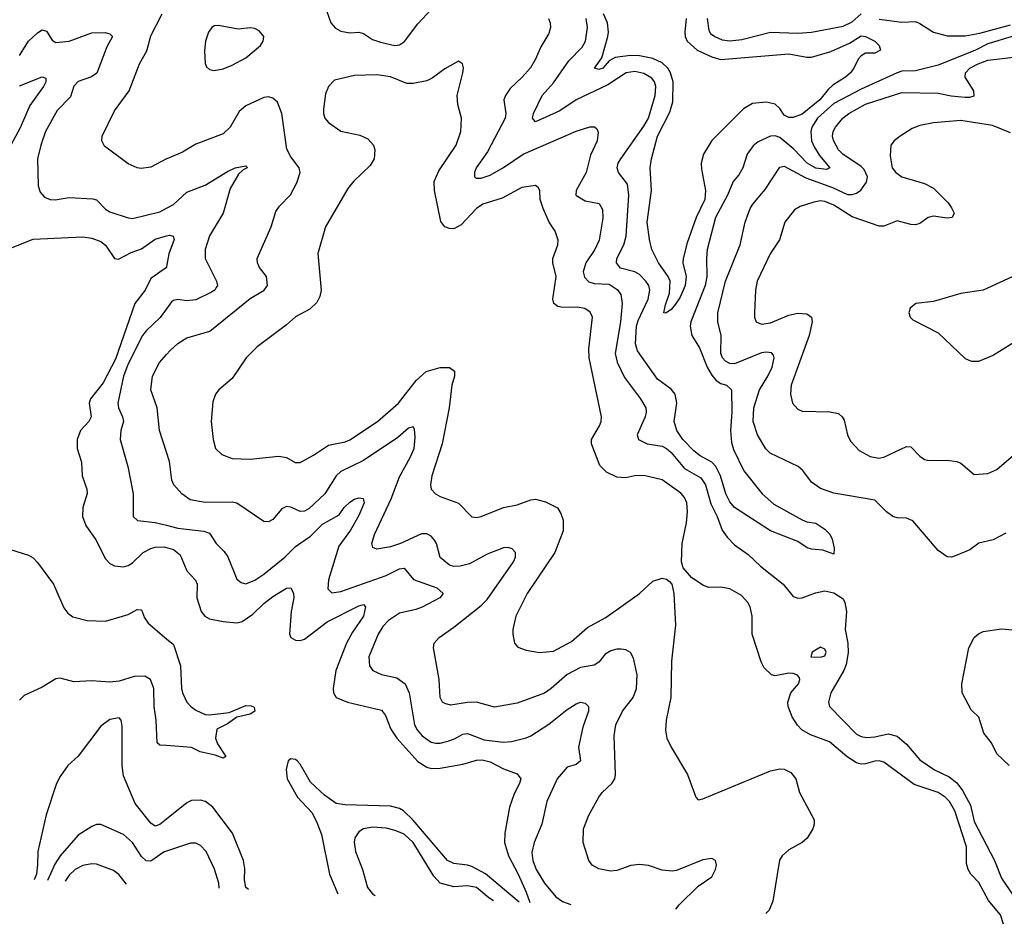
# Model space of a CAD drawing. Header units: inches. Extents: x 1694797 to 1849917, y 907313 to 1017959.
# Tile 2 of 256: x 1699351 to 1703703, y 913708 to 917705. Entities that reach past the tile are written whole.
import ezdxf

# ---------------------------------------------------------------- set-up
doc = ezdxf.new("R2010")
doc.units = ezdxf.units.IN
doc.header["$MEASUREMENT"] = 0
doc.layers.add('B6991', color=7, linetype='Continuous')
doc.layers.add('B7901', color=7, linetype='Continuous')

msp = doc.modelspace()

# ---------------------------------------------------------------- linework, layer by layer
at = {"layer": 'B6991', "color": 5}
for points, elevation in [([(1700000, 917089.5), (1699930, 917052.8), (1699887.4, 917047.4), (1699870, 917050.2), (1699830, 917067.8), (1699725.5, 917145.5), (1699714.4, 917170), (1699715.8, 917190), (1699770, 917301.6), (1699834.7, 917390), (1699880.8, 917510), (1699912.7, 917567.3), (1699930, 917634), (1699980.9, 917730)], 860), ([(1699350, 917545.7), (1699390.4, 917609.6), (1699430, 917646.9), (1699450, 917659.6), (1699470, 917653.7), (1699494, 917614), (1699510, 917603.2), (1699570, 917609.5), (1699670, 917645.9), (1699728.2, 917648.2), (1699750, 917642.4), (1699761.3, 917630), (1699735.8, 917584.2), (1699691.3, 917468.7), (1699667.9, 917452.1), (1699610, 917431.1), (1699590, 917410.8), (1699575.8, 917364.2), (1699516.9, 917303.1), (1699465.4, 917210), (1699444.4, 917150), (1699430.2, 917089.8), (1699433.1, 916970), (1699442, 916942), (1699460.4, 916920.4), (1699486, 916910), (1699508.1, 916908.1), (1699570, 916919.2), (1699673.9, 916913.8), (1699690, 916909.1), (1699730, 916867.1), (1699750, 916855), (1699830, 916829.1), (1699850, 916826.9), (1699970, 916855.3), (1700000, 916871.8)], 840), ([(1699350, 917412.1), (1699450, 917452), (1699466.4, 917446.4), (1699466, 917430), (1699456.1, 917410), (1699395, 917325), (1699353.4, 917226.6), (1699312.1, 917150)], 820), ([(1699310, 916694.9), (1699410, 916734.8), (1699630, 916744.6), (1699670, 916738.7), (1699710, 916724.1), (1699730, 916709), (1699769.4, 916649.4), (1699787.3, 916647.3), (1699844, 916676), (1699890, 916692.7), (1699950, 916734.6), (1700000, 916749.2)], 820), ([(1700000, 916614.7), (1699999.2, 916610), (1699930, 916560.7), (1699905.9, 916510), (1699860.5, 916450), (1699774.9, 916205.1), (1699719.6, 916100.4), (1699664.2, 916030), (1699658.5, 916010), (1699666.5, 915950), (1699656.6, 915930), (1699619.2, 915890), (1699604.7, 915850), (1699605.5, 915810), (1699623.6, 915750), (1699626.4, 915690), (1699647.3, 915630), (1699649.1, 915610.9), (1699630.2, 915550), (1699629.2, 915510), (1699643.9, 915470), (1699687.3, 915407.3), (1699730, 915322.3), (1699750, 915301.8), (1699770, 915292.1), (1699810, 915287.1), (1699830, 915292.5), (1699850, 915305.7), (1699897, 915350), (1699930, 915368.3), (1699950, 915374), (1699990, 915375.4), (1700000, 915372.6)], 820), ([(1700000, 916427.3), (1699971.4, 916388.6), (1699910, 916330.5), (1699894.2, 916310), (1699830, 916184.1), (1699809.2, 916130), (1699785, 916010), (1699787.4, 915990), (1699805.6, 915950), (1699809.3, 915930), (1699798.5, 915890), (1699795.4, 915850), (1699828.9, 915731.1), (1699852.2, 915610), (1699852.7, 915510), (1699871.8, 915491.8), (1699950, 915483.5), (1700000, 915470.9)], 840), ([(1700000, 915793.8), (1699968.3, 915890), (1699958.5, 915990), (1699930.2, 916070), (1699937.4, 916130), (1699968.5, 916190), (1700000, 916225.4)], 860), ([(1699310, 915364.6), (1699390, 915338.6), (1699410, 915326.5), (1699430, 915306), (1699500.5, 915210), (1699545.5, 915105.5), (1699563.2, 915083.2), (1699586.3, 915066.3), (1699649.2, 915050.8), (1699730, 915047.5), (1699830, 915077.1), (1699870, 915098.4), (1699890, 915097.1), (1699901.9, 915061.9), (1699918.9, 915038.9), (1700000, 914969.5)], 780), ([(1700000, 914497.3), (1699970, 914499.5), (1699958, 914510), (1699954.8, 914610), (1699945.3, 914670), (1699944.1, 914750), (1699929.2, 914789.2), (1699904.2, 914804.2), (1699857.4, 914802.6), (1699790, 914782.5), (1699750, 914777.3), (1699670, 914784), (1699590, 914779.4), (1699530, 914795.2), (1699510, 914792.7), (1699450, 914756.2), (1699370, 914719.1), (1699350, 914698.3)], 780), ([(1700000, 914172.6), (1699970, 914148.6), (1699950, 914141.7), (1699930, 914154.6), (1699861.2, 914241.2), (1699810, 914364.5), (1699804.3, 914410), (1699803.7, 914583.7), (1699798.7, 914610), (1699790, 914620.7), (1699750, 914613.3), (1699710, 914584), (1699610, 914451.3), (1699564.2, 914410), (1699530, 914361.6), (1699514, 914330), (1699468.2, 914191.8), (1699430.9, 914030), (1699430.1, 913970.1), (1699424.5, 913930), (1699414.4, 913904.5)], 820), ([(1700000, 914030.9), (1699990, 914027.5), (1699930, 913987), (1699910, 913988.5), (1699890, 914008.3), (1699850, 914068.7), (1699810, 914105), (1699710, 914148.5), (1699690, 914148.5), (1699670, 914139.7), (1699610, 914101.5), (1699529.4, 914010.6), (1699506.4, 913973.6), (1699474.4, 913901.7)], 840), ([(1699822.3, 913885.8), (1699788.6, 913928.6), (1699765.1, 913945.1), (1699690, 913974), (1699670, 913975.7), (1699630, 913968.5), (1699595.9, 913950), (1699570, 913924.8), (1699551.8, 913898.2)], 860)]:
    msp.add_lwpolyline(points, dxfattribs=dict(at, elevation=elevation))
at = {"layer": 'B7901', "color": 5}
for points, elevation in [([(1700698.6, 917770), (1700726, 917690), (1700746.6, 917666.7), (1700770, 917654), (1700810, 917646.3), (1700850, 917649.8), (1700870, 917643.5), (1700910, 917617.8), (1700945, 917605), (1701008.7, 917591.3), (1701030, 917593.7), (1701051.6, 917608.4), (1701110, 917686), (1701210, 917793.5)], 860), ([(1701688.6, 917710), (1701695.8, 917690), (1701697.2, 917670), (1701690, 917643), (1701654.8, 917585.2), (1701630.5, 917529.5), (1701608.1, 917491.9), (1701571.9, 917450), (1701519.3, 917400.7), (1701498, 917370), (1701491.2, 917350), (1701499.5, 917290), (1701496.3, 917270), (1701419, 917121), (1701368.4, 917050), (1701360.7, 917030), (1701361.3, 917010), (1701370, 917003.9), (1701390, 917004.5), (1701430, 917017.5), (1701490, 917051.7), (1701576.5, 917110), (1701810, 917212.4), (1701871.2, 917231.2), (1701891.2, 917231.2), (1701902, 917222), (1701907.5, 917207.5), (1701903.1, 917170), (1701873.8, 917106.2), (1701855, 917030), (1701810.8, 916950), (1701808.5, 916930), (1701850, 916904.8), (1701912.4, 916892.4), (1701926.6, 916866.6), (1701927.8, 916827.8), (1701911.9, 916730), (1701892.9, 916690), (1701852.5, 916630), (1701840.7, 916590), (1701846.7, 916566.7), (1701867.1, 916547.1), (1701890, 916539.3), (1701956.2, 916536.2), (1701992.2, 916512.2), (1702008.4, 916490), (1702013.1, 916450), (1702006.3, 916370), (1701982.2, 916230), (1701991.5, 916191.5), (1702024, 916124), (1702095.3, 916030), (1702118.2, 915990), (1702120.3, 915970), (1702115.7, 915950), (1702080.8, 915870), (1702085.4, 915850), (1702124.5, 915830), (1702190, 915819.9), (1702210, 915809.9), (1702230, 915792.8), (1702290, 915721.2), (1702360.9, 915680.9), (1702382.8, 915650), (1702406, 915566), (1702434.4, 915510), (1702455.9, 915450), (1702477.8, 915417.8), (1702510, 915384), (1702570, 915342.2), (1702624.5, 915290), (1702725.3, 915210), (1702770, 915156.9), (1702790, 915148.3), (1702810, 915151), (1702867.8, 915172.2), (1702910, 915181.1), (1702950, 915172.2), (1702990, 915145.7), (1702998.4, 915130), (1703005, 915090), (1702999.5, 915010), (1703011.9, 914950), (1703012.3, 914907.7), (1703003.5, 914856.5), (1702993.5, 914830), (1702935.7, 914730), (1702926, 914690), (1702930.8, 914670), (1703050, 914548.2), (1703070, 914538), (1703093.3, 914533.3), (1703130, 914535.9), (1703190, 914549.2), (1703230, 914538.5), (1703270, 914503.5), (1703330, 914435.3), (1703394.7, 914390), (1703459.5, 914359.5), (1703492.8, 914332.8), (1703518.6, 914298.6), (1703553.9, 914233.9), (1703570, 914161.7), (1703659.8, 913990), (1703690, 913911.5), (1703739, 913839)], 860), ([(1703737.1, 917630), (1703630, 917598), (1703575.5, 917570), (1703410, 917503.7), (1703310, 917478.9), (1703250, 917476.6), (1703230, 917469.9), (1703070, 917398.2), (1702950, 917334.8), (1702876.8, 917270), (1702852.3, 917230), (1702847.5, 917210), (1702850.9, 917170), (1702862.4, 917142.4), (1702885.3, 917105.3), (1702931.3, 917050), (1702917.4, 917042.6), (1702870, 917048.6), (1702831.2, 917070), (1702773, 917133), (1702710, 917184.4), (1702690, 917191.6), (1702670, 917189.8), (1702614.8, 917165.2), (1702593.2, 917146.8), (1702566.9, 917110), (1702547.4, 917050), (1702530, 917019.6), (1702504.4, 916990), (1702479.6, 916930), (1702426.7, 916830), (1702390.1, 916689.9), (1702385.9, 916650), (1702387.4, 916570), (1702380.8, 916530), (1702317.2, 916370), (1702315, 916350), (1702322.3, 916310), (1702354.9, 916254.9), (1702389.2, 916169.2), (1702410, 916133.5), (1702430, 916110.7), (1702450, 916097.8), (1702475.3, 916090), (1702497.1, 916070), (1702499, 915970), (1702492.9, 915890), (1702496.5, 915836.5), (1702505.6, 915805.6), (1702552, 915712), (1702633.2, 915610), (1702684.5, 915564.5), (1702810, 915494.9), (1702830, 915486.5), (1702870, 915479.5), (1702910, 915454), (1702931, 915431), (1702941.7, 915410), (1702950.3, 915369.7), (1702950, 915344), (1702900.6, 915360.6), (1702850, 915364.7), (1702830.9, 915370.9), (1702790, 915398.7), (1702670, 915446.2), (1702510, 915549), (1702490, 915575), (1702472.3, 915610), (1702449.1, 915690), (1702428, 915730), (1702409.9, 915749.9), (1702357.9, 915777.9), (1702330, 915799.6), (1702281.2, 915850), (1702255.3, 915890), (1702243.6, 915930), (1702255.6, 916010), (1702247.8, 916050), (1702230, 916072.9), (1702170, 916115.9), (1702081.2, 916241.2), (1702072.8, 916272.8), (1702077.5, 916350), (1702084.6, 916375.4), (1702128.7, 916470), (1702135.8, 916510), (1702131.2, 916530), (1702118.7, 916550), (1702090, 916578.6), (1702070, 916590.4), (1702006.4, 916606.4), (1701988.1, 916630), (1701990.4, 916650), (1702021.2, 916710), (1702032, 916748), (1702042.6, 916930), (1702037.8, 916977.8), (1701997.4, 917030), (1701991.7, 917050), (1701995.7, 917070), (1702007.3, 917090), (1702110, 917233.8), (1702129.9, 917270), (1702159.4, 917370), (1702163.1, 917410), (1702157.1, 917430), (1702145.6, 917445.6), (1702110, 917467.3), (1702070, 917475.3), (1702031.8, 917470), (1701950, 917416.3), (1701810, 917350.5), (1701738.4, 917301.6), (1701630, 917252.8), (1701618.2, 917270), (1701621.5, 917290), (1701659.9, 917370), (1701710, 917426.2), (1701777.9, 917522.1), (1701837.3, 917582.7), (1701851, 917610), (1701860.2, 917670), (1701854.6, 917710)], 840), ([(1702297.2, 917710), (1702291.1, 917650), (1702292.7, 917630), (1702301.6, 917610), (1702344.7, 917570), (1702410, 917540.2), (1702450, 917528.4), (1702750, 917553.8), (1702830, 917538.6), (1702850, 917539.4), (1702936.2, 917563.8), (1703018.7, 917601.3), (1703070, 917632.9), (1703090, 917631), (1703130.4, 917610), (1703150.4, 917590), (1703154.9, 917570), (1703130, 917556.9), (1703090, 917557), (1703070, 917545.1), (1703056.4, 917530), (1703038, 917490), (1703023.6, 917470), (1703000.7, 917450), (1702945.2, 917414.8), (1702924.2, 917395.8), (1702887.2, 917350), (1702810, 917286.5), (1702770, 917273.2), (1702750, 917272.9), (1702730, 917282.6), (1702710, 917312.5), (1702690, 917332.1), (1702650, 917340.5), (1702590, 917334), (1702550, 917311.3), (1702410, 917170.6), (1702372.8, 917110), (1702363.6, 917070), (1702364.5, 917044.5), (1702382.6, 916950), (1702378.5, 916910), (1702340.6, 916830), (1702301.6, 916718.4), (1702283.5, 916650), (1702282, 916630), (1702296.6, 916570), (1702292.5, 916530), (1702270, 916478.3), (1702250, 916447.2), (1702230, 916423.9), (1702207.5, 916407.5), (1702198, 916410), (1702205, 916445), (1702223.5, 916496.5), (1702225.7, 916550), (1702217.6, 916570), (1702174.1, 916630), (1702145, 916690), (1702133.9, 916733.9), (1702124.8, 916810), (1702143.1, 916950), (1702138.1, 917050), (1702144.1, 917090), (1702170.5, 917190), (1702224.1, 917295.9), (1702238.3, 917341.7), (1702238.9, 917430), (1702227.6, 917470), (1702215.4, 917490), (1702190, 917514.2), (1702150, 917533), (1702090, 917544.8), (1702050, 917547.1), (1701983, 917537.1), (1701956.7, 917523.3), (1701928, 917490), (1701910, 917485), (1701892, 917490), (1701924.2, 917535.8), (1701950.8, 917630), (1701953.3, 917650), (1701948.7, 917690), (1701931.1, 917730)], 820), ([(1702389.6, 917710), (1702396.5, 917656.5), (1702404.3, 917644.3), (1702423.6, 917630), (1702455.1, 917615.1), (1702490, 917611), (1702542.4, 917617.6), (1702670, 917650.1), (1702790, 917645), (1702851.2, 917648.8), (1702990, 917675.7), (1703030, 917694.9), (1703070, 917730.7)], 840), ([(1703150, 917707.3), (1703250, 917693.6), (1703310, 917695.9), (1703330, 917687.9), (1703389.3, 917650), (1703450, 917633.9), (1703530, 917633.7), (1703594.7, 917645.3), (1703730, 917682)], 840), ([(1703699.1, 913708), (1703686.7, 913750), (1703632.9, 913812.9), (1703590, 913892.3), (1703555, 913930), (1703542.5, 913950), (1703536.1, 913976.1), (1703535.4, 914050), (1703484.3, 914210), (1703461, 914250), (1703442, 914270), (1703410, 914290.8), (1703305, 914325), (1703170, 914423.9), (1703150, 914430.5), (1703130, 914429.2), (1703090, 914416.6), (1703070, 914416), (1703050, 914421.8), (1703008.6, 914448.6), (1702930, 914513.9), (1702845.8, 914545.8), (1702807.9, 914567.9), (1702788.2, 914588.2), (1702764.7, 914624.7), (1702748.2, 914670), (1702745.7, 914690), (1702759.4, 914730), (1702793.7, 914770), (1702799.7, 914790), (1702797, 914797), (1702788.5, 914808.4), (1702770, 914816.4), (1702750, 914816.8), (1702690, 914805.7), (1702674, 914810), (1702641.5, 914841.5), (1702628.3, 914868.3), (1702589, 914990), (1702588.6, 915070), (1702579.7, 915110), (1702569.7, 915130), (1702540.9, 915160.9), (1702490, 915189.8), (1702450, 915197.3), (1702396.3, 915196.3), (1702370, 915205.7), (1702320.4, 915240.4), (1702282.7, 915282.7), (1702275.8, 915310), (1702278.6, 915390), (1702298.5, 915481.5), (1702302.7, 915530), (1702299.9, 915570), (1702290, 915593.5), (1702272.8, 915612.8), (1702190, 915672.3), (1702110, 915690.6), (1702070, 915689.1), (1702030, 915680.3), (1701990, 915683.5), (1701945, 915705), (1701914.5, 915734.5), (1701878, 915830), (1701878.8, 915850), (1701913.3, 915910), (1701921.4, 915930), (1701922.2, 915950), (1701867.2, 916210), (1701866.6, 916250), (1701882.2, 916390), (1701873, 916413), (1701849.1, 916429.1), (1701815, 916435), (1701750, 916432.6), (1701730, 916436.8), (1701711.1, 916451.1), (1701707.9, 916470), (1701721.7, 916570), (1701707.1, 916630), (1701707.9, 916650), (1701729.8, 916710), (1701730.8, 916730.8), (1701718.2, 916770), (1701690.7, 916810.7), (1701664.1, 916870), (1701651.6, 916910), (1701649.8, 916949.8), (1701642.5, 916962.5), (1701630, 916972), (1701570, 916963.7), (1701483.2, 916916.8), (1701398, 916890), (1701369.5, 916870), (1701302, 916798), (1701270, 916781), (1701250, 916781.7), (1701230, 916789), (1701212.3, 916812.3), (1701184.7, 916950), (1701183.2, 916990), (1701203, 917037), (1701279.8, 917150), (1701300.4, 917210), (1701303.5, 917270), (1701287.6, 917330), (1701284.4, 917370), (1701309.2, 917469.2), (1701312.3, 917492.3), (1701308.7, 917510), (1701290, 917521.2), (1701230, 917487), (1701174.1, 917445.9), (1701150, 917435.1), (1701090, 917422.2), (1701062.6, 917422.6), (1700990, 917451.8), (1700930, 917461.5), (1700830, 917458.3), (1700743, 917437), (1700715.5, 917410), (1700702.9, 917377.1), (1700693.4, 917310), (1700693.7, 917290), (1700700.3, 917270), (1700716.4, 917250), (1700770, 917211.7), (1700854.7, 917194.7), (1700890, 917178.9), (1700914.3, 917150), (1700920.9, 917130), (1700917.4, 917090), (1700900, 917060), (1700825.7, 916990), (1700800.8, 916959.2), (1700702.8, 916790), (1700669.1, 916670.9), (1700683.5, 916510), (1700678, 916482), (1700664.7, 916455.3), (1700633.6, 916426.4), (1700570, 916391.8), (1700530, 916356), (1700400.6, 916259.4), (1700351.7, 916210), (1700290, 916119.6), (1700230.4, 916070), (1700215.8, 916050), (1700204.4, 916015.6), (1700196.5, 915930), (1700206.3, 915850), (1700216.4, 915810), (1700243.7, 915783.7), (1700290, 915766.3), (1700370, 915763.6), (1700496.2, 915776.2), (1700530.3, 915770.3), (1700568.9, 915748.9), (1700590, 915748.8), (1700650, 915780.3), (1700715.4, 915824.6), (1700790, 915839.4), (1700810, 915848.1), (1700931.9, 915930), (1701025.5, 916010), (1701103.5, 916110), (1701147.2, 916150), (1701210, 916167.9), (1701250, 916168), (1701272.3, 916152.3), (1701272.9, 916130), (1701260.5, 916090), (1701249.5, 915990), (1701217.5, 915830), (1701172.9, 915690), (1701166.9, 915650), (1701170.3, 915630), (1701188.4, 915610), (1701210, 915598.3), (1701290, 915568.2), (1701350, 915507.6), (1701370, 915505.3), (1701390, 915510.2), (1701490, 915549.2), (1701550, 915561.5), (1701610, 915583.8), (1701630, 915585.6), (1701674.2, 915574.2), (1701727.4, 915547.4), (1701743.2, 915523.2), (1701752.8, 915492.8), (1701753.4, 915446.6), (1701716.5, 915350), (1701593.4, 915170), (1701544, 915070), (1701530.5, 915010.5), (1701530.4, 914990), (1701538, 914950), (1701552, 914932), (1701590, 914918.7), (1701649.1, 914909.1), (1701710, 914914.7), (1701790, 914957.5), (1701861.1, 915018.9), (1701938.1, 915061.9), (1701997.3, 915102.7), (1702089.8, 915170), (1702150, 915223.5), (1702190, 915237.3), (1702210, 915232.9), (1702222.7, 915222.7), (1702232.6, 915210), (1702242.8, 915170), (1702249.1, 915030), (1702231.3, 914870), (1702229.1, 914710), (1702207.6, 914610), (1702205.4, 914565.4), (1702211.8, 914530), (1702230.3, 914490), (1702302, 914370), (1702339.1, 914270), (1702350, 914257.3), (1702370, 914262), (1702670, 914386), (1702710, 914394.9), (1702730, 914394), (1702758.6, 914378.6), (1702781.3, 914350), (1702797.4, 914290), (1702862, 914170), (1702863.1, 914150), (1702855.8, 914130), (1702832, 914087.9), (1702810, 914069.6), (1702750, 914037.4), (1702721.1, 914010), (1702709.3, 913990.7), (1702679.1, 913810), (1702663.1, 913770), (1702648.1, 913756.2)], 880), ([(1703710, 915435.5), (1703653.7, 915406.3), (1703590, 915391.9), (1703550, 915362.9), (1703490, 915337.6), (1703470, 915330.3), (1703450, 915331.5), (1703410, 915358.9), (1703299.1, 915490), (1703270, 915501.7), (1703230, 915504), (1703210, 915510.3), (1703182.6, 915530), (1703130, 915581.7), (1702950, 915612.1), (1702890, 915632.8), (1702850, 915662), (1702813, 915713), (1702791, 915731), (1702667.6, 915790), (1702649, 915809), (1702612, 915870), (1702593, 915930), (1702595.7, 915990), (1702621.2, 916070), (1702658.1, 916130), (1702676.4, 916170), (1702685.2, 916210), (1702682.4, 916222.4), (1702673.2, 916233.2), (1702650, 916236.2), (1702630, 916232.7), (1702510, 916183.6), (1702490, 916185), (1702470, 916195.8), (1702457.7, 916210), (1702449.6, 916230), (1702451.3, 916310), (1702437.3, 916370), (1702436.1, 916410), (1702471.2, 916550), (1702535.8, 916710), (1702557.7, 916810), (1702579.7, 916870), (1702591.1, 916890), (1702645.9, 916954.1), (1702710, 917052.8), (1702730, 917057.3), (1702825.3, 917005.3), (1702943.9, 916963.9), (1703010, 916932.3), (1703030, 916931.6), (1703050, 916937.5), (1703068.3, 916951.7), (1703093.8, 916986.2), (1703098.7, 917010), (1703083.2, 917043.2), (1703070, 917056.3), (1702988.9, 917110), (1702970.1, 917130), (1702948.6, 917171.4), (1702943.9, 917190), (1702945.9, 917210), (1702956.4, 917230), (1702989.5, 917270), (1703015.3, 917290), (1703090, 917330.8), (1703250, 917382.6), (1703410, 917380.2), (1703468.3, 917368.3), (1703530, 917362.3), (1703550, 917362.5), (1703570, 917368.9), (1703568.3, 917390), (1703529.2, 917450), (1703531, 917470), (1703550.2, 917490), (1703587.6, 917510), (1703630, 917525.6), (1703770, 917541.5)], 860), ([(1700000, 916225.4), (1700016.3, 916243.7), (1700050, 916273.6), (1700090, 916298.9), (1700191.4, 916328.6), (1700370, 916473.5), (1700430.9, 916509.1), (1700445.8, 916530), (1700441.2, 916570), (1700410.3, 916610), (1700401.7, 916630), (1700400.9, 916650), (1700462.3, 916790), (1700482.9, 916857.1), (1700498.8, 916881.2), (1700548.5, 916931.5), (1700576, 916984), (1700590.3, 917030), (1700586.7, 917050), (1700550, 917098.7), (1700532.2, 917132.2), (1700509.3, 917290), (1700490, 917340.3), (1700470, 917357.6), (1700450, 917363.2), (1700430, 917361.2), (1700350, 917323.8), (1700320.3, 917299.7), (1700281.5, 917230), (1700250, 917199.6), (1700130, 917154), (1700070, 917119), (1700000.9, 917090), (1700000, 917089.5)], 860), ([(1703730, 917204.7), (1703650, 917237), (1703510, 917258.8), (1703390, 917248.5), (1703330, 917237.7), (1703295.4, 917224.6), (1703242, 917190), (1703216.4, 917170), (1703202, 917150), (1703197.6, 917102.4), (1703207.9, 917050), (1703223.5, 917030), (1703250.6, 917010.6), (1703350, 916981.5), (1703390, 916960.9), (1703454.9, 916894.9), (1703470, 916873.6), (1703480.6, 916850), (1703472.4, 916830), (1703450, 916828.4), (1703390, 916836.2), (1703366, 916830), (1703330, 916804.9), (1703310, 916798.4), (1703290, 916799.6), (1703230, 916816.1), (1703170, 916792.9), (1703150, 916791.7), (1703030, 916833.7), (1702950, 916885.7), (1702910, 916901.6), (1702890, 916903.6), (1702861.3, 916898.7), (1702800.9, 916879.1), (1702775.6, 916864.4), (1702732.9, 916810), (1702708.5, 916731.5), (1702667.5, 916670), (1702611.1, 916550), (1702603.5, 916510), (1702598.8, 916410), (1702599.1, 916390), (1702606.5, 916370), (1702630, 916358.8), (1702670, 916365.1), (1702750, 916399.5), (1702790, 916407.3), (1702830, 916404.6), (1702850.2, 916390), (1702854, 916370), (1702840.9, 916310), (1702760.9, 916090), (1702757.2, 916050), (1702766.3, 916010), (1702790, 915983.7), (1702810, 915974.6), (1702931.4, 915971.4), (1702970, 915964.9), (1702986.4, 915950), (1702995, 915935), (1703010.3, 915870), (1703022.6, 915842.6), (1703061, 915801), (1703110, 915774.6), (1703148.1, 915768.1), (1703170, 915772.4), (1703270, 915818.5), (1703290, 915818), (1703330, 915775.8), (1703350, 915761.1), (1703370, 915756.9), (1703450, 915758.5), (1703492.4, 915752.4), (1703510, 915745.3), (1703570, 915694.9), (1703630, 915700.3), (1703670, 915717), (1703753.3, 915790)], 880), ([(1700000, 916871.8), (1700030, 916888.3), (1700090, 916942.4), (1700170, 916973.6), (1700270, 917034.3), (1700303.7, 917050), (1700350, 917058.8), (1700354.6, 917054.6), (1700356.3, 917050), (1700338, 917042), (1700318.4, 917021.6), (1700280.6, 916959.4), (1700250, 916849.5), (1700190.3, 916750), (1700170.3, 916689.7), (1700171.3, 916650), (1700220.9, 916550), (1700224.6, 916530), (1700219.2, 916520.8), (1700212.7, 916510), (1700198.9, 916501.1), (1700130, 916466.8), (1700090, 916462.4), (1700050, 916469), (1700030, 916464.2), (1700022.4, 916457.6), (1700000, 916427.3)], 840), ([(1700000, 916749.2), (1700012.9, 916752.9), (1700028.7, 916748.7), (1700033, 916733), (1700009.4, 916670), (1700000, 916614.7)], 820), ([(1703830, 916611.1), (1703610, 916509.8), (1703510, 916494.7), (1703390, 916459.5), (1703312, 916450), (1703286, 916430), (1703281, 916410), (1703286, 916390), (1703298, 916378), (1703410, 916320.5), (1703530, 916207.4), (1703555.8, 916195.8), (1703590, 916196.2), (1703650, 916220.6), (1703779.1, 916300.9)], 920), ([(1702250.5, 913774.4), (1702266.4, 913793.6), (1702350, 913876.9), (1702410, 913918.4), (1702426.7, 913950), (1702430.3, 913970.3), (1702426, 913990), (1702410, 913999.1), (1702370, 913992.7), (1702254.1, 913945.9), (1702236.9, 913943.1), (1702190, 913946.6), (1702130, 913967.6), (1702090, 913971.8), (1702052.2, 913967.8), (1701990, 913945.4), (1701962.8, 913942.8), (1701910, 913953), (1701880.7, 913970), (1701866.4, 913990), (1701842, 914070), (1701842.8, 914130), (1701866.5, 914190), (1701910, 914269.6), (1701925.7, 914290), (1701968.8, 914330), (1701980.9, 914350), (1701984.4, 914370), (1701978.7, 914541.3), (1701985.6, 914590), (1702014.8, 914650), (1702061.7, 914710), (1702077.6, 914750), (1702079.8, 914810), (1702063.2, 914883.2), (1702050, 914908.2), (1702030, 914920.3), (1702010, 914924.2), (1701990, 914924.1), (1701963.5, 914916.5), (1701939, 914901), (1701910, 914866.5), (1701890, 914853), (1701830, 914842.7), (1701770, 914811.8), (1701699.8, 914750), (1701670, 914729.5), (1701550, 914685.3), (1701450, 914667.9), (1701369.4, 914689.4), (1701330, 914688.6), (1701255.6, 914675.6), (1701230, 914682.8), (1701220.3, 914690), (1701209.3, 914710), (1701204.6, 914790), (1701179.5, 914930), (1701182.4, 914950), (1701204.7, 914975.3), (1701270, 915020.8), (1701390, 915117.2), (1701416.6, 915143.4), (1701533.9, 915310), (1701542.7, 915330), (1701541.8, 915350), (1701526.9, 915366.9), (1701510, 915372.9), (1701490, 915371.6), (1701416.7, 915343.3), (1701339.2, 915300.8), (1701297.2, 915290), (1701270, 915288.7), (1701250, 915295), (1701209.1, 915329.1), (1701192.5, 915390), (1701184.4, 915404.4), (1701170, 915423), (1701150, 915433.8), (1701127, 915433), (1701034.7, 915390), (1700990, 915375), (1700930, 915364.9), (1700912.3, 915372.3), (1700907.6, 915390), (1700919.2, 915430), (1700992.5, 915587.5), (1701030, 915685.1), (1701077.1, 915770), (1701093.8, 915810), (1701098.9, 915858.9), (1701095.9, 915895.9), (1701090, 915905.5), (1701070, 915900.3), (1701021.7, 915858.3), (1700870, 915756.8), (1700770, 915708.5), (1700749.9, 915690), (1700699.1, 915610), (1700630, 915544.6), (1700610, 915532.9), (1700590, 915531.1), (1700550, 915550.9), (1700530, 915553.2), (1700510, 915544.2), (1700470, 915497), (1700450, 915485.7), (1700430, 915487.2), (1700310, 915569.2), (1700290, 915572.6), (1700171.4, 915571.4), (1700103.9, 915583.9), (1700067.4, 915610), (1700032.9, 915650), (1700023.2, 915670), (1700013.4, 915753.4), (1700000, 915793.8)], 860), ([(1700000, 915470.9), (1700050, 915458.3), (1700164.4, 915444.5), (1700190, 915435.6), (1700219.6, 915390), (1700255, 915355), (1700271.4, 915331.4), (1700310, 915232.7), (1700330, 915217.8), (1700350, 915212.8), (1700390, 915228.1), (1700430, 915255.4), (1700523.4, 915330), (1700570, 915377.8), (1700636.8, 915423.2), (1700690, 915476.1), (1700762.5, 915517.5), (1700785.7, 915550), (1700810, 915573.7), (1700830, 915586.7), (1700850, 915592.4), (1700868.5, 915588.5), (1700872.9, 915570), (1700850, 915514), (1700813.1, 915450), (1700761.3, 915378.7), (1700716.3, 915230), (1700713.4, 915190), (1700730, 915172), (1700770, 915178.2), (1700971, 915249), (1701030, 915279.1), (1701050, 915281.2), (1701091.7, 915231.7), (1701194.2, 915194.2), (1701223.1, 915170), (1701208.4, 915150), (1701130.4, 915109.6), (1701101.9, 915098.1), (1701030, 915082.5), (1700981, 915050), (1700956.3, 915023.7), (1700935.6, 914990), (1700894.2, 914890), (1700897.3, 914850), (1700912, 914830), (1700950, 914811.1), (1701017.5, 914797.5), (1701055.4, 914770), (1701072.9, 914730), (1701095.6, 914590), (1701107.1, 914567.1), (1701130, 914540.9), (1701170, 914512.9), (1701190, 914508.3), (1701210, 914508.5), (1701243, 914517), (1701272.5, 914527.5), (1701310, 914548.5), (1701330, 914551.5), (1701403.3, 914523.3), (1701488, 914512), (1701524.3, 914515.7), (1701590, 914531.1), (1701610, 914540.2), (1701690, 914591.6), (1701770, 914657.1), (1701810, 914682.4), (1701830, 914688.9), (1701850, 914684.9), (1701858.2, 914678.2), (1701864.9, 914670), (1701865.5, 914650), (1701840.6, 914579.4), (1701820.1, 914490), (1701828.9, 914430), (1701810, 914414.5), (1701770, 914402.4), (1701726.7, 914350), (1701681.1, 914250), (1701658.9, 914150), (1701625, 914070), (1701615.1, 914024.9), (1701618.7, 913990), (1701634.4, 913950), (1701670, 913890.2), (1701721.3, 913830), (1701750, 913808.6), (1701786.7, 913795.7)], 840), ([(1700000, 915372.6), (1700030, 915364.2), (1700060.4, 915340.4), (1700089.1, 915269.1), (1700128.1, 915228.1), (1700134.8, 915210), (1700134.1, 915150), (1700153.1, 915090), (1700169.2, 915069.2), (1700190, 915058.2), (1700250, 915046.1), (1700310, 915040.1), (1700334.4, 915045.6), (1700381.6, 915078.4), (1700430, 915125.5), (1700470, 915156.6), (1700530, 915193), (1700550, 915194.8), (1700561.8, 915170), (1700562, 915150), (1700550.6, 915090), (1700542.9, 914990), (1700550, 914975.8), (1700570, 914963.6), (1700590, 914962), (1700610, 914967.5), (1700710, 915044.9), (1700850, 915115), (1700870, 915120.3), (1700879.5, 915110), (1700871.2, 915070), (1700822, 914998), (1700796.1, 914950), (1700747.5, 914830), (1700736.3, 914750), (1700738, 914730), (1700750.1, 914710.1), (1700799.3, 914690), (1700950, 914654.2), (1700967.3, 914630), (1700990.7, 914570), (1701017.5, 914530), (1701110, 914427.9), (1701150, 914401.7), (1701170, 914396.3), (1701210, 914397.8), (1701310, 914415.6), (1701370, 914433.8), (1701394.3, 914434.3), (1701430, 914425.9), (1701490, 914395.6), (1701550, 914373.4), (1701566, 914350), (1701560.3, 914330), (1701535.9, 914284.1), (1701515.2, 914224.8), (1701495.3, 914110), (1701493.6, 914070), (1701511.7, 914010), (1701554.5, 913930), (1701589.6, 913850), (1701605.7, 913804)], 820), ([(1703724, 914410), (1703670, 914460.7), (1703646.4, 914510), (1703612.8, 914552.8), (1703590, 914622.8), (1703555.8, 914655.8), (1703516.9, 914730), (1703514.4, 914770), (1703546, 914930), (1703570, 914974.7), (1703588.6, 914991.4), (1703610, 915001.5), (1703690, 915013.7), (1703770, 915006.2)], 860), ([(1700000, 914969.5), (1700030, 914943.8), (1700061.3, 914850), (1700065.7, 914750), (1700070.3, 914730), (1700090.3, 914690), (1700107.4, 914670), (1700130, 914654), (1700170, 914634.9), (1700190, 914633.8), (1700276.6, 914643.4), (1700350, 914674.9), (1700373.7, 914673.7), (1700387.3, 914667.3), (1700390.6, 914650), (1700370, 914636.2), (1700310, 914622.9), (1700270, 914594), (1700222, 914570), (1700215.8, 914530), (1700224.7, 914504.7), (1700262, 914450), (1700250, 914441.6), (1700215.1, 914455.1), (1700149, 914470), (1700110, 914489.3), (1700000, 914497.3)], 780), ([(1701558.9, 913806.2), (1701410, 913931.5), (1701350, 913963.2), (1701329.9, 913969.9), (1701270, 913976.7), (1701241.2, 913990), (1701090, 914167.7), (1701047.8, 914210), (1701030, 914220.1), (1700990, 914230.3), (1700790, 914235.8), (1700750, 914242.2), (1700697.9, 914277.9), (1700636, 914336), (1700590, 914415.7), (1700576.8, 914430), (1700570, 914435.9), (1700550, 914438.5), (1700536.9, 914430), (1700528.2, 914391.8), (1700533.2, 914350), (1700578.2, 914270), (1700642.4, 914202.4), (1700662.9, 914162.9), (1700684.5, 914104.5), (1700720.6, 913930), (1700756.9, 913842.9)], 820), ([(1700361.7, 913861.1), (1700350.9, 913870.9), (1700343.9, 913903.9), (1700345.3, 913954.7), (1700340.3, 913990), (1700290.9, 914110), (1700205, 914225), (1700172.8, 914250), (1700150, 914256.8), (1700110, 914254.5), (1700090, 914244.3), (1700000, 914172.6)], 820), ([(1701444.8, 913811.4), (1701425, 913825), (1701369.9, 913869.9), (1701330, 913877.5), (1701270, 913873.8), (1701209.9, 913889.9), (1701181.2, 913921.2), (1701090, 914069.9), (1701050, 914105.7), (1701010, 914122.9), (1700970, 914132.9), (1700910, 914137.5), (1700870.6, 914130), (1700850, 914116.8), (1700832.4, 914090), (1700829.4, 914070.6), (1700835.6, 914030), (1700865.8, 913950), (1700888.4, 913870), (1700910, 913843.2), (1700922.1, 913835.4)], 840), ([(1700232.1, 913867), (1700231, 913890), (1700211.7, 913951.7), (1700175.3, 914030), (1700150, 914056.4), (1700130, 914066), (1700106.2, 914066.2), (1700000, 914030.9)], 840)]:
    msp.add_lwpolyline(points, dxfattribs=dict(at, elevation=elevation))
at = {"layer": 'B7901', "color": 5, "elevation": 880}
for points in [[(1700230, 917678.9), (1700210, 917676.9), (1700200.5, 917670), (1700184.9, 917650), (1700172, 917610), (1700167.1, 917567.1), (1700170.4, 917510.4), (1700175.9, 917495.9), (1700190, 917484.9), (1700210, 917480.4), (1700250, 917487), (1700290, 917503.1), (1700350, 917536.4), (1700415.1, 917590), (1700426.6, 917610), (1700429.3, 917630), (1700410, 917656), (1700390, 917666), (1700370.9, 917669.1), (1700317.1, 917662.9)], [(1702890, 914932.1), (1702854, 914910), (1702847.3, 914890), (1702890, 914887.8), (1702910, 914893.4), (1702916.1, 914910), (1702910, 914922.9)]]:
    msp.add_lwpolyline(points, close=True, dxfattribs=at)

doc.saveas('drawing.dxf')
